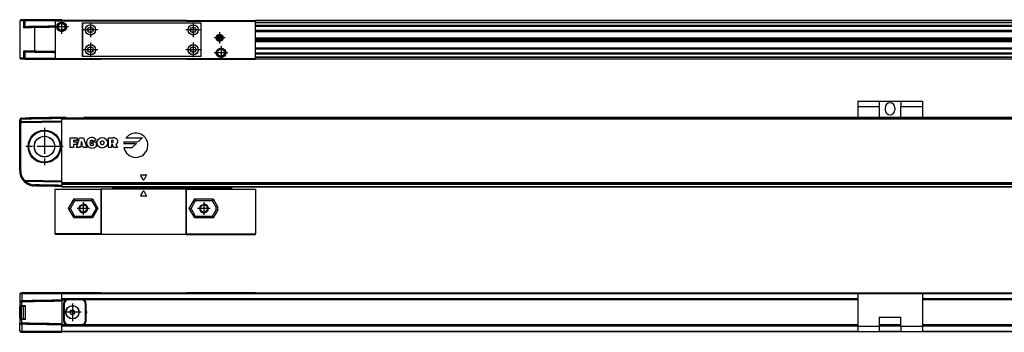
# Model space of a CAD drawing. Header units: millimetres. Extents: x -500 to 1029, y -592 to 328.
# Tile 22 of 24: x 179 to 637, y 72 to 217. Entities that reach past the tile are written whole.
import ezdxf

# ---------------------------------------------------------------- set-up
doc = ezdxf.new("R2010")
doc.units = ezdxf.units.MM
doc.linetypes.add('DOT_CENTER', pattern=[14, 12, -1, 0, -1])
doc.layers.add('1', color=7, linetype='Continuous')

# ---------------------------------------------------------------- blocks, each defined once
blk = doc.blocks.new('SOPORTE_INTERMEDIO_S__9', base_point=(568.5, 216.35))
at = {"color": 7, "linetype": 'Continuous'}
for p, q in [((578.5, 216.35), (568.5, 216.35)), ((598.5, 216.35), (588.5, 216.35))]:
    blk.add_line(p, q, dxfattribs=at)
blk = doc.blocks.new('REGLA_S-670-T__10', base_point=(179.5, 198.35))
at = {"color": 7, "linetype": 'Continuous'}
for p, q in [((180, 216.65), (179.5, 216.15)), ((181.2, 216.15), (179.5, 216.15)), ((179.5, 216.15), (179.5, 198.85)), ((181.58, 216.65), (180, 216.65)), ((181.94, 216.15), (181.2, 216.15)), ((181.95, 216.65), (181.58, 216.65)), ((196, 216.15), (181.94, 216.15)), ((199, 216.65), (181.95, 216.65)), ((199, 216.65), (199, 216.35)), ((204.73, 216.35), (199, 216.35)), ((213.27, 216.35), (204.73, 216.35)), ((217.13, 216.35), (213.27, 216.35)), ((256.87, 216.35), (217.13, 216.35)), ((256.87, 216.35), (260.73, 216.35)), ((260.73, 216.35), (269.27, 216.35)), ((269.27, 216.35), (289, 216.35)), ((568.5, 216.35), (289, 216.35)), ((578.5, 216.35), (568.5, 216.35)), ((588.5, 216.35), (578.5, 216.35)), ((598.5, 216.35), (588.5, 216.35)), ((968, 216.35), (598.5, 216.35)), ((182.26, 213.41), (181.94, 213.19)), ((289, 213.81), (968, 213.81)), ((968, 211.38), (289, 211.38)), ((289, 208.3), (965, 208.3)), ((289, 207.64), (965, 207.64)), ((965, 207.35), (289, 207.35)), ((965, 207.06), (289, 207.06)), ((965, 206.4), (289, 206.4)), ((182.26, 201.59), (181.94, 201.81)), ((289, 203.32), (968, 203.32)), ((180, 198.35), (179.5, 198.85)), ((181.2, 198.85), (179.5, 198.85)), ((181.58, 198.35), (180, 198.35)), ((181.94, 198.85), (181.2, 198.85)), ((181.95, 198.35), (181.58, 198.35)), ((181.94, 198.85), (196, 198.85)), ((181.95, 198.35), (196, 198.35)), ((196, 198.35), (198.95, 198.35)), ((199, 198.35), (204.73, 198.35)), ((204.73, 198.35), (213.27, 198.35)), ((213.27, 198.35), (217.13, 198.35)), ((256.87, 198.35), (217.13, 198.35)), ((256.87, 198.35), (260.73, 198.35)), ((260.73, 198.35), (269.27, 198.35)), ((269.27, 198.35), (289, 198.35)), ((968, 200.89), (289, 200.89)), ((968, 198.35), (289, 198.35))]:
    blk.add_line(p, q, dxfattribs=at)
at = {"color": 3, "linetype": 'Continuous'}
for p, q in [((181.58, 216.65), (181.2, 216.15)), ((181.2, 216.15), (181.2, 212.89)), ((181.95, 216.65), (181.94, 216.15)), ((181.94, 216.15), (181.94, 213.19)), ((256.82, 216.25), (217.18, 216.25)), ((968, 216.25), (289, 216.25)), ((289, 215.53), (968, 215.53)), ((289, 215.35), (968, 215.35)), ((186.38, 212.98), (186.38, 213.48)), ((186.38, 212.98), (186.38, 202.02)), ((289, 214.09), (968, 214.09)), ((289, 213.61), (968, 213.61)), ((968, 211.58), (289, 211.58)), ((289, 211.24), (965, 211.24)), ((965, 211.04), (289, 211.04)), ((181.2, 202.11), (181.2, 198.85)), ((181.94, 201.81), (181.94, 198.85)), ((186.38, 202.02), (186.38, 201.52)), ((289, 203.66), (965, 203.66)), ((965, 203.46), (289, 203.46)), ((289, 203.12), (968, 203.12)), ((968, 201.09), (289, 201.09)), ((181.58, 198.35), (181.2, 198.85)), ((181.95, 198.35), (181.94, 198.85)), ((217.18, 198.45), (256.82, 198.45)), ((968, 200.61), (289, 200.61)), ((968, 199.35), (289, 199.35)), ((968, 199.17), (289, 199.17)), ((289, 198.45), (968, 198.45))]:
    blk.add_line(p, q, dxfattribs=at)
at = {"color": 7, "linetype": 'Continuous'}
for points, knots in [([(181.28, 212.89), (181.26, 212.89), (181.24, 212.89), (181.21, 212.89), (181.2, 212.89)], [0, 0, 0, 0, 0.03784451, 0.07535163, 0.07535163, 0.07535163, 0.07535163]), ([(181.94, 213.19), (181.88, 213.15), (181.75, 213.07), (181.57, 212.98), (181.41, 212.92), (181.31, 212.9), (181.28, 212.89)], [0, 0, 0, 0, 0.2322232, 0.4424336, 0.6194337, 0.7344718, 0.7344718, 0.7344718, 0.7344718]), ([(186.38, 212.98), (185.89, 212.97), (184.95, 212.96), (183.6, 212.93), (182.38, 212.91), (181.63, 212.9), (181.28, 212.89)], [0, 0, 0, 0, 1.45285, 2.839722, 4.057135, 5.101104, 5.101104, 5.101104, 5.101104]), ([(186.38, 213.48), (185.93, 213.47), (185.05, 213.46), (183.91, 213.44), (182.99, 213.42), (182.5, 213.41), (182.26, 213.41)], [0, 0, 0, 0, 1.348748, 2.635871, 3.411692, 4.119118, 4.119118, 4.119118, 4.119118]), ([(196, 213.65), (195.45, 213.64), (194.35, 213.62), (192.19, 213.58), (189.54, 213.53), (187.43, 213.5), (186.38, 213.48)], [0, 0, 0, 0, 1.651431, 3.302863, 6.463121, 9.622621, 9.622621, 9.622621, 9.622621]), ([(196, 213.15), (195.45, 213.14), (194.35, 213.12), (192.19, 213.08), (189.54, 213.03), (187.43, 213), (186.38, 212.98)], [0, 0, 0, 0, 1.651431, 3.302863, 6.463247, 9.623627, 9.623627, 9.623627, 9.623627]), ([(181.29, 202.11), (181.28, 202.11), (181.25, 202.11), (181.22, 202.11), (181.2, 202.11)], [0, 0, 0, 0, 0.04570452, 0.09092027, 0.09092027, 0.09092027, 0.09092027]), ([(186.38, 202.02), (185.89, 202.03), (184.95, 202.04), (183.6, 202.07), (182.39, 202.09), (181.64, 202.1), (181.29, 202.11)], [0, 0, 0, 0, 1.45285, 2.839722, 4.047794, 5.085535, 5.085535, 5.085535, 5.085535]), ([(181.29, 202.11), (181.33, 202.1), (181.42, 202.07), (181.56, 202.02), (181.74, 201.94), (181.87, 201.86), (181.94, 201.81)], [0, 0, 0, 0, 0.1301788, 0.2770345, 0.4475943, 0.7194568, 0.7194568, 0.7194568, 0.7194568]), ([(186.38, 201.52), (185.93, 201.53), (185.05, 201.54), (183.91, 201.56), (182.99, 201.58), (182.5, 201.59), (182.26, 201.59)], [0, 0, 0, 0, 1.348748, 2.635871, 3.411692, 4.119118, 4.119118, 4.119118, 4.119118]), ([(196, 201.85), (195.45, 201.86), (194.35, 201.88), (192.19, 201.92), (189.54, 201.97), (187.43, 202), (186.38, 202.02)], [0, 0, 0, 0, 1.651431, 3.302863, 6.463247, 9.623627, 9.623627, 9.623627, 9.623627]), ([(196, 201.35), (195.45, 201.36), (194.35, 201.38), (192.19, 201.42), (189.54, 201.47), (187.43, 201.5), (186.38, 201.52)], [0, 0, 0, 0, 1.651431, 3.302863, 6.463121, 9.622621, 9.622621, 9.622621, 9.622621])]:
    blk.add_open_spline(points, degree=3, knots=knots, dxfattribs=at)
blk = doc.blocks.new('CABEZA_ROSCADA_REGLA_S__11', base_point=(196, 198.35))
at = {"color": 7, "linetype": 'Continuous'}
for p, q in [((199, 216.35), (196, 216.35)), ((196, 216.35), (196, 216.05)), ((217.3, 216.05), (196, 216.05)), ((196, 216.05), (196, 198.65)), ((204.73, 216.35), (199, 216.35)), ((213.27, 216.35), (204.73, 216.35)), ((208.65, 215.15), (209.55, 215.15)), ((208.65, 199.55), (208.65, 215.15)), ((208.82, 199.7), (208.82, 215)), ((209.55, 215), (208.82, 215)), ((209.55, 215.15), (209.55, 215)), ((209.55, 215.15), (262.8, 215.15)), ((262.8, 215), (209.55, 215)), ((217.13, 216.35), (213.27, 216.35)), ((217.3, 216.05), (217.13, 216.35)), ((256.7, 216.05), (217.3, 216.05)), ((256.87, 216.35), (256.7, 216.05)), ((256.7, 216.05), (289, 216.05)), ((256.87, 216.35), (260.73, 216.35)), ((260.73, 216.35), (269.27, 216.35)), ((262.8, 215.15), (263.7, 215.15)), ((262.8, 215), (262.8, 215.15)), ((263.52, 215), (262.8, 215)), ((263.52, 215), (263.52, 199.7)), ((263.7, 199.55), (263.7, 215.15)), ((269.27, 216.35), (289, 216.35)), ((289, 216.05), (289, 216.35)), ((289, 198.65), (289, 216.05)), ((272.3, 209.12), (271.55, 208.68)), ((271.55, 208.68), (271.55, 207.82)), ((271.55, 207.82), (272.3, 207.38)), ((273.05, 208.68), (272.3, 209.12)), ((272.3, 207.38), (273.05, 207.82)), ((273.05, 207.82), (273.05, 208.68)), ((196, 198.65), (217.3, 198.65)), ((196, 198.65), (196, 198.35)), ((196, 198.35), (198.95, 198.35)), ((198.95, 198.35), (199, 198.35)), ((199, 198.35), (204.73, 198.35)), ((204.73, 198.35), (213.27, 198.35)), ((209.55, 199.55), (208.65, 199.55)), ((208.82, 199.7), (209.55, 199.7)), ((209.55, 199.7), (209.55, 199.55)), ((209.55, 199.7), (262.8, 199.7)), ((262.8, 199.55), (209.55, 199.55)), ((213.27, 198.35), (217.13, 198.35)), ((217.13, 198.35), (217.3, 198.65)), ((217.3, 198.65), (256.7, 198.65)), ((256.7, 198.65), (289, 198.65)), ((256.7, 198.65), (256.87, 198.35)), ((256.87, 198.35), (260.73, 198.35)), ((260.73, 198.35), (269.27, 198.35)), ((262.8, 199.55), (262.8, 199.7)), ((262.8, 199.7), (263.52, 199.7)), ((263.7, 199.55), (262.8, 199.55)), ((269.27, 198.35), (289, 198.35)), ((289, 198.35), (289, 198.65))]:
    blk.add_line(p, q, dxfattribs=at)
for centre, radius in [((198.95, 213.35), 2.24), ((198.95, 213.35), 1.74), ((198.95, 213.35), 1.62), ((212.35, 211.95), 2.4), ((212.35, 211.95), 2.35), ((260, 211.95), 2.4), ((260, 211.95), 2.35), ((272.3, 208.25), 1.6), ((272.3, 208.25), 1.42), ((272.3, 208.25), 1.25), ((212.35, 202.75), 2.4), ((212.35, 202.75), 2.35), ((260, 202.75), 2.4), ((260, 202.75), 2.35), ((272.95, 201.35), 2.2), ((272.95, 201.35), 1.7), ((272.95, 201.35), 1.6)]:
    blk.add_circle(centre, radius, dxfattribs=at)
for centre, start, end in [((209.85, 212.98), 316.4323, 358.5677), ((209.85, 210.92), 1.4323, 43.5677), ((211.32, 214.45), 271.4323, 313.5677), ((211.32, 209.45), 46.4323, 88.5677), ((213.38, 214.45), 226.4323, 268.5677), ((213.38, 209.45), 91.4323, 133.5677), ((214.85, 212.98), 181.4323, 223.5677), ((214.85, 210.92), 136.4323, 178.5677), ((257.5, 212.98), 316.4323, 358.5677), ((257.5, 210.92), 1.4323, 43.5677), ((258.97, 214.45), 271.4323, 313.5677), ((258.97, 209.45), 46.4323, 88.5677), ((261.03, 214.45), 226.4323, 268.5677), ((261.03, 209.45), 91.4323, 133.5677), ((262.5, 212.98), 181.4323, 223.5677), ((262.5, 210.92), 136.4323, 178.5677), ((209.85, 203.78), 316.4323, 358.5677), ((209.85, 201.72), 1.4323, 43.5677), ((211.32, 205.25), 271.4323, 313.5677), ((211.32, 200.25), 46.4323, 88.5677), ((213.38, 205.25), 226.4323, 268.5677), ((213.38, 200.25), 91.4323, 133.5677), ((214.85, 203.78), 181.4323, 223.5677), ((214.85, 201.72), 136.4323, 178.5677), ((257.5, 203.78), 316.4323, 358.5677), ((257.5, 201.72), 1.4323, 43.5677), ((258.97, 205.25), 271.4323, 313.5677), ((258.97, 200.25), 46.4323, 88.5677), ((261.03, 205.25), 226.4323, 268.5677), ((261.03, 200.25), 91.4323, 133.5677), ((262.5, 203.78), 181.4323, 223.5677), ((262.5, 201.72), 136.4323, 178.5677)]:
    blk.add_arc(centre, 1.5, start, end, dxfattribs=at)
at = {"layer": '1', "color": 2, "linetype": 'DOT_CENTER'}
for p, q in [((198.95, 216.59), (198.95, 210.11)), ((212.35, 215.35), (212.35, 208.55)), ((260, 215.35), (260, 208.55)), ((202.19, 213.35), (195.7, 213.35)), ((215.75, 211.95), (208.95, 211.95)), ((263.4, 211.95), (256.6, 211.95)), ((272.3, 210.85), (272.3, 205.65)), ((212.35, 206.15), (212.35, 199.35)), ((260, 206.15), (260, 199.35)), ((274.9, 208.25), (269.7, 208.25)), ((215.75, 202.75), (208.95, 202.75)), ((263.4, 202.75), (256.6, 202.75)), ((276.15, 201.35), (269.75, 201.35)), ((272.95, 204.55), (272.95, 198.15))]:
    blk.add_line(p, q, dxfattribs=at)
blk = doc.blocks.new('REGLA_S2-670-T__12', base_point=(179.5, 198.35))
for name, p in [('REGLA_S-670-T__10', (179.5, 198.35)), ('CABEZA_ROSCADA_REGLA_S__11', (196, 198.35)), ('SOPORTE_INTERMEDIO_S__9', (568.5, 216.35))]:
    blk.add_blockref(name, p)
blk = doc.blocks.new('Bottom4', base_point=(283.5, 207.5))
blk.add_blockref('REGLA_S2-670-T__12', (179.5, 198.35))
blk = doc.blocks.new('SOPORTE_INTERMEDIO_S__20', base_point=(568.5, 170.86))
at = {"color": 7, "linetype": 'Continuous'}
for p, q in [((568.5, 178.85), (568.5, 176.35)), ((568.5, 178.85), (578.5, 178.85)), ((578.5, 178.85), (578.5, 176.35)), ((578.5, 178.85), (588.5, 178.85)), ((588.5, 178.85), (588.5, 176.35)), ((588.5, 178.85), (598.5, 178.85)), ((598.5, 178.85), (598.5, 176.35)), ((568.5, 176.35), (568.5, 171.35)), ((578.5, 176.35), (578.5, 171.35)), ((581.25, 175.85), (581.25, 174.85)), ((585.75, 175.85), (585.75, 174.85)), ((588.5, 171.35), (588.5, 176.35)), ((598.5, 176.35), (598.5, 171.35)), ((578.5, 171.35), (568.5, 171.35)), ((568.5, 171.35), (568.5, 170.86)), ((588.5, 171.35), (578.5, 171.35)), ((578.5, 170.86), (578.5, 171.35)), ((598.5, 171.35), (588.5, 171.35)), ((588.5, 170.86), (588.5, 171.35)), ((598.5, 171.35), (598.5, 170.86))]:
    blk.add_line(p, q, dxfattribs=at)
at = {"color": 3, "linetype": 'Continuous'}
for p, q in [((568.5, 176.35), (578.5, 176.35)), ((588.5, 176.35), (598.5, 176.35))]:
    blk.add_line(p, q, dxfattribs=at)
at = {"color": 7, "linetype": 'Continuous'}
for centre, start, end in [((583.5, 175.85), 0, 180), ((583.5, 174.85), 180, 0)]:
    blk.add_arc(centre, 2.25, start, end, dxfattribs=at)
blk = doc.blocks.new('CABEZA_ROSCADA_REGLA_S__21', base_point=(196, 117.05))
at = {"color": 7, "linetype": 'Continuous'}
for p, q in [((196, 117.35), (196, 138.15)), ((196, 138.15), (217.13, 138.15)), ((217.13, 138.15), (217.13, 117.35)), ((217.3, 138.15), (217.13, 138.15)), ((217.3, 138.15), (217.3, 117.05)), ((222.37, 138.15), (217.3, 138.15)), ((222.3, 139.15), (222.79, 138.66)), ((222.78, 138.15), (222.37, 138.15)), ((229.4, 138.15), (222.78, 138.15)), ((229.4, 138.74), (228.99, 139.15)), ((256.7, 138.15), (229.4, 138.15)), ((256.7, 117.05), (256.7, 138.15)), ((256.87, 138.15), (256.7, 138.15)), ((256.87, 117.35), (256.87, 138.15)), ((256.87, 138.15), (271.19, 138.15)), ((271.6, 139.15), (271.19, 138.74)), ((271.19, 138.15), (277.79, 138.15)), ((277.78, 138.66), (278.27, 139.15)), ((277.79, 138.15), (278.21, 138.15)), ((278.21, 138.15), (289, 138.15)), ((289, 138.15), (289, 117.35)), ((203.05, 129.15), (205.16, 132.8)), ((204.73, 133.55), (205.16, 132.8)), ((205.16, 132.8), (212.84, 132.8)), ((213.27, 133.55), (212.84, 132.8)), ((212.84, 132.8), (214.95, 129.15)), ((235.72, 135.18), (236.78, 137.03)), ((238.07, 134.8), (235.93, 134.8)), ((237.22, 137.03), (238.28, 135.18)), ((259.05, 129.15), (261.16, 132.8)), ((260.73, 133.55), (261.16, 132.8)), ((261.16, 132.8), (268.84, 132.8)), ((269.27, 133.55), (268.84, 132.8)), ((268.84, 132.8), (270.7, 129.58)), ((202.19, 129.15), (203.05, 129.15)), ((205.16, 125.5), (203.05, 129.15)), ((214.95, 129.15), (212.84, 125.5)), ((215.81, 129.15), (214.95, 129.15)), ((258.19, 129.15), (259.05, 129.15)), ((261.16, 125.5), (259.05, 129.15)), ((270.7, 128.72), (268.84, 125.5)), ((271.45, 129.78), (270.7, 129.58)), ((270.7, 128.72), (270.7, 129.58)), ((271.45, 128.52), (270.7, 128.72)), ((204.73, 124.75), (205.16, 125.5)), ((212.84, 125.5), (205.16, 125.5)), ((213.27, 124.75), (212.84, 125.5)), ((260.73, 124.75), (261.16, 125.5)), ((268.84, 125.5), (261.16, 125.5)), ((269.27, 124.75), (268.84, 125.5)), ((217.13, 117.35), (196, 117.35)), ((196, 117.35), (196, 117.05)), ((217.3, 117.05), (196, 117.05)), ((217.3, 117.05), (217.13, 117.35)), ((256.7, 117.05), (217.3, 117.05)), ((256.87, 117.35), (256.7, 117.05)), ((256.7, 117.05), (289, 117.05)), ((256.87, 117.35), (289, 117.35)), ((289, 117.05), (289, 117.35))]:
    blk.add_line(p, q, dxfattribs=at)
at = {"color": 3, "linetype": 'Continuous'}
for p, q in [((222.46, 139.15), (222.87, 138.74)), ((229.4, 138.74), (222.87, 138.74)), ((229.45, 138.65), (271.14, 138.65)), ((271.19, 138.74), (277.7, 138.74)), ((277.7, 138.74), (278.11, 139.15)), ((202.19, 129.15), (204.73, 133.55)), ((204.73, 133.55), (213.27, 133.55)), ((213.27, 133.55), (215.81, 129.15)), ((258.19, 129.15), (260.73, 133.55)), ((260.73, 133.55), (269.27, 133.55)), ((269.27, 133.55), (271.45, 129.78)), ((204.73, 124.75), (202.19, 129.15)), ((215.81, 129.15), (213.27, 124.75)), ((260.73, 124.75), (258.19, 129.15)), ((271.45, 128.52), (269.27, 124.75)), ((271.45, 128.52), (271.45, 129.78)), ((213.27, 124.75), (204.73, 124.75)), ((269.27, 124.75), (260.73, 124.75))]:
    blk.add_line(p, q, dxfattribs=at)
at = {"color": 7, "linetype": 'Continuous'}
for centre, radius in [((209, 129.15), 1.9), ((209, 129.15), 1.65), ((265, 129.15), 1.9), ((265, 129.15), 1.65)]:
    blk.add_circle(centre, radius, dxfattribs=at)
for centre, radius, start, end in [((229.32, 138.64), 0.131, 3.7675, 48.9854), ((237, 136.9), 0.25, 30, 150), ((271.27, 138.64), 0.13, 131.0124, 176.2306), ((235.93, 135.05), 0.25, 150, 270), ((238.07, 135.05), 0.25, 270, 30)]:
    blk.add_arc(centre, radius, start, end, dxfattribs=at)
for points, knots in [([(222.37, 138.15), (222.39, 138.15), (222.46, 138.16), (222.57, 138.22), (222.69, 138.31), (222.77, 138.44), (222.81, 138.55), (222.81, 138.62), (222.8, 138.65), (222.79, 138.66)], [0, 0, 0, 0, 0.0741131, 0.2021641, 0.3703055, 0.5215737, 0.6576733, 0.7087042, 0.7462658, 0.7462658, 0.7462658, 0.7462658]), ([(229.45, 138.65), (229.45, 138.58), (229.45, 138.47), (229.43, 138.31), (229.43, 138.21), (229.41, 138.16), (229.4, 138.15)], [0, 0, 0, 0, 0.1945783, 0.3538246, 0.4620183, 0.5052321, 0.5052321, 0.5052321, 0.5052321]), ([(271.19, 138.15), (271.18, 138.16), (271.16, 138.21), (271.16, 138.31), (271.14, 138.47), (271.14, 138.58), (271.14, 138.65)], [0, 0, 0, 0, 0.0431727, 0.1513554, 0.3105983, 0.5051762, 0.5051762, 0.5051762, 0.5051762]), ([(277.78, 138.66), (277.77, 138.64), (277.75, 138.59), (277.78, 138.49), (277.83, 138.4), (277.9, 138.3), (278.01, 138.21), (278.12, 138.16), (278.19, 138.15), (278.21, 138.15)], [0, 0, 0, 0, 0.0620833, 0.1761379, 0.2724647, 0.3813167, 0.5449043, 0.6708685, 0.7457629, 0.7457629, 0.7457629, 0.7457629])]:
    blk.add_open_spline(points, degree=3, knots=knots, dxfattribs=at)
at = {"color": 3, "linetype": 'Continuous'}
for points, knots in [([(222.78, 138.15), (222.8, 138.17), (222.84, 138.21), (222.85, 138.35), (222.87, 138.53), (222.87, 138.67), (222.87, 138.74)], [0, 0, 0, 0, 0.0612673, 0.1973464, 0.391351, 0.6083017, 0.6083017, 0.6083017, 0.6083017]), ([(222.87, 138.74), (222.86, 138.73), (222.84, 138.71), (222.82, 138.68), (222.8, 138.67), (222.79, 138.66), (222.79, 138.66)], [0, 0, 0, 0, 0.0443949, 0.0806482, 0.1079614, 0.1118633, 0.1118633, 0.1118633, 0.1118633]), ([(277.7, 138.74), (277.7, 138.67), (277.7, 138.53), (277.72, 138.35), (277.73, 138.21), (277.78, 138.17), (277.79, 138.15)], [0, 0, 0, 0, 0.2168263, 0.4106589, 0.5465665, 0.6076479, 0.6076479, 0.6076479, 0.6076479]), ([(277.78, 138.66), (277.78, 138.66), (277.78, 138.67), (277.76, 138.68), (277.74, 138.71), (277.72, 138.73), (277.7, 138.74)], [0, 0, 0, 0, 0.0104252, 0.0208504, 0.0659319, 0.1120602, 0.1120602, 0.1120602, 0.1120602])]:
    blk.add_open_spline(points, degree=3, knots=knots, dxfattribs=at)
at = {"layer": '1', "color": 2, "linetype": 'DOT_CENTER'}
for p, q in [((211.9, 129.15), (206.1, 129.15)), ((209, 132.05), (209, 126.25)), ((267.9, 129.15), (262.1, 129.15)), ((265, 132.05), (265, 126.25))]:
    blk.add_line(p, q, dxfattribs=at)
at = {"layer": '1', "color": 30, "linetype": 'Continuous'}
for centre in [(209, 129.15), (265, 129.15)]:
    blk.add_arc(centre, 2, 175, 95, dxfattribs=at)
blk = doc.blocks.new('REGLA_S-670-T__22', base_point=(179.5, 139.15))
at = {"color": 3, "linetype": 'Continuous'}
for p, q in [((179.5, 170.03), (180, 170.03)), ((180.49, 170.83), (180.48, 171.03)), ((180.48, 169.53), (180.49, 169.03)), ((180.49, 170.83), (180.49, 170.53)), ((201.03, 171.15), (199, 171.15)), ((199, 170.66), (968, 170.66)), ((202.1, 170.86), (202.1, 171.15)), ((208.1, 170.86), (208.1, 171.15)), ((568.5, 171.15), (209.17, 171.15)), ((588.5, 171.15), (578.5, 171.15)), ((957.83, 171.15), (598.5, 171.15)), ((179.5, 168.53), (180, 168.53)), ((203, 157.35), (203, 161.85)), ((203, 161.85), (206.19, 161.85)), ((206.19, 160.72), (204.5, 160.72)), ((204.5, 160.72), (204.5, 159.97)), ((204.5, 159.97), (206, 159.97)), ((205.81, 157.35), (207.31, 161.85)), ((206, 159.97), (206, 158.85)), ((206.19, 161.85), (206.19, 160.72)), ((207.31, 161.85), (209.19, 161.85)), ((208.25, 160.16), (207.81, 158.85)), ((208.69, 158.85), (208.25, 160.16)), ((209.19, 161.85), (210.69, 157.35)), ((212.95, 159.97), (215.01, 159.97)), ((212.95, 159.04), (212.95, 159.97)), ((215, 160.91), (213.6, 160.35)), ((215.01, 159.97), (215.01, 157.91)), ((220.65, 157.35), (220.65, 161.85)), ((220.65, 161.85), (223.09, 161.85)), ((222.15, 160.72), (222.15, 159.79)), ((222.62, 160.72), (222.15, 160.72)), ((228, 160.08), (233.73, 160.08)), ((235.69, 161.77), (228.83, 161.77)), ((234.93, 160.57), (236.43, 162.07)), ((204.5, 157.35), (203, 157.35)), ((206, 158.85), (204.5, 158.85)), ((204.5, 158.85), (204.5, 157.35)), ((207.31, 157.35), (205.81, 157.35)), ((207.5, 157.91), (207.31, 157.35)), ((209, 157.91), (207.5, 157.91)), ((207.81, 158.85), (208.69, 158.85)), ((209.19, 157.35), (209, 157.91)), ((210.69, 157.35), (209.19, 157.35)), ((213.7, 159.04), (212.95, 159.04)), ((213.7, 158.47), (213.7, 159.04)), ((222.15, 157.35), (220.65, 157.35)), ((222.15, 159.79), (222.62, 159.79)), ((222.15, 158.85), (222.15, 157.35)), ((222.53, 158.85), (222.15, 158.85)), ((223.09, 157.35), (222.53, 158.85)), ((224.96, 157.35), (223.09, 157.35)), ((224.13, 158.85), (224.96, 157.35)), ((232.96, 159.04), (227.79, 159.04)), ((227.88, 157.35), (231, 157.35)), ((232.2, 157.84), (233.7, 159.34)), ((180, 146.57), (179.5, 146.57)), ((181.58, 142.32), (181.2, 141.99)), ((181.95, 142.15), (181.94, 141.65)), ((236.78, 142.53), (235.72, 144.37)), ((235.93, 144.75), (238.07, 144.75)), ((238.28, 144.37), (237.22, 142.53)), ((186.38, 139.57), (186.38, 140.07)), ((968, 141.05), (199, 141.05)), ((968, 140.88), (199, 140.88)), ((199, 140.46), (968, 140.46)), ((199, 139.35), (968, 139.35))]:
    blk.add_line(p, q, dxfattribs=at)
at = {"color": 7, "linetype": 'Continuous'}
for p, q in [((179.5, 168.53), (179.5, 170.03)), ((180.48, 171.03), (182.08, 171.05)), ((180.48, 169.53), (199, 169.85)), ((180.49, 169.03), (199, 169.35)), ((200.74, 171.35), (199, 171.35)), ((199, 171.15), (199, 171.35)), ((199, 170.85), (199, 171.15)), ((199, 170.85), (968, 170.85)), ((199, 170.66), (199, 170.85)), ((199, 169.85), (199, 170.66)), ((199, 169.35), (199, 169.85)), ((199, 141.85), (199, 169.35)), ((201.03, 171.15), (202.1, 171.15)), ((202.1, 171.15), (208.1, 171.15)), ((208.1, 171.15), (209.17, 171.15)), ((568.5, 171.35), (209.46, 171.35)), ((578.5, 171.35), (568.5, 171.35)), ((588.5, 171.35), (578.5, 171.35)), ((598.5, 171.35), (588.5, 171.35)), ((957.54, 171.35), (598.5, 171.35)), ((179.5, 146.57), (179.5, 168.53)), ((180, 146.57), (180, 168.53)), ((199, 141.85), (181.95, 142.15)), ((199, 141.35), (199, 141.85)), ((182.26, 141.64), (181.94, 141.65)), ((199, 141.35), (182.26, 141.64)), ((199, 141.05), (199, 141.35)), ((199, 140.88), (199, 141.05)), ((199, 140.88), (199, 140.46)), ((199, 140.46), (199, 140.43)), ((199, 140.43), (968, 140.43)), ((199, 140.43), (199, 139.85)), ((199, 139.85), (199, 139.35)), ((199, 139.35), (199, 139.15)), ((199, 139.15), (968, 139.15))]:
    blk.add_line(p, q, dxfattribs=at)
for radius in [7.61, 7.35, 7.25, 4.8, 4.75]:
    blk.add_circle((191, 157.85), radius, dxfattribs=at)
at = {"color": 3, "linetype": 'Continuous'}
blk.add_circle((217.82, 159.6), 2.44, dxfattribs=at)
at = {"color": 7, "linetype": 'Continuous'}
for centre, radius, start, end in [((180.5, 170.03), 1, 90.9948, 180.0052), ((180.5, 168.53), 1, 120.005, 180), ((180.5, 170.03), 0.5, 91.4974, 180.0056), ((180.5, 168.53), 1, 91, 120.005), ((180.5, 168.53), 0.5, 91, 180), ((186.5, 146.57), 7, 180, 220.8142), ((186.5, 146.57), 6.5, 180, 220.8142), ((181.96, 142.65), 1, 220.8142, 269), ((186.5, 146.57), 7, 220.8142, 269), ((181.96, 142.65), 0.5, 220.8142, 269), ((186.5, 146.57), 6.5, 229.2891, 268.9325)]:
    blk.add_arc(centre, radius, start, end, dxfattribs=at)
at = {"color": 3, "linetype": 'Continuous'}
for centre, radius, start, end in [((212.94, 159.6), 2.44, 32.579, 219.5977), ((214.07, 159.5), 1.97, 154.6231, 202.6199), ((212.94, 159.97), 0.752, 29.9189, 150.0811), ((222.62, 160.26), 0.469, 270, 90), ((223.09, 159.65), 2.2, 50.7613, 90), ((223.54, 160.21), 1.48, 293.2767, 50.7613), ((233.39, 158.47), 5.63, 163.4412, 174.2608), ((233.39, 158.47), 5.63, 191.537, 144.197), ((233.73, 161.77), 1.69, 270, 315), ((235.69, 162.81), 1.04, 270, 315), ((213.1, 159.96), 2.8, 223.129, 312.9833), ((212.95, 159.04), 0.75, 202.6199, 270), ((212.95, 159.88), 1.59, 270, 298.0725), ((231, 159.04), 1.69, 270, 315), ((232.96, 160.08), 1.04, 270, 315), ((235.93, 144.5), 0.25, 90, 210), ((237, 142.65), 0.25, 210, 330), ((238.07, 144.5), 0.25, 330, 90)]:
    blk.add_arc(centre, radius, start, end, dxfattribs=at)
at = {"color": 7, "linetype": 'Continuous'}
for points, knots in [([(180, 169.39), (180, 169.5), (180, 169.71), (180, 169.92), (180, 170.03)], [0, 0, 0, 0, 0.3170095, 0.6340198, 0.6340198, 0.6340198, 0.6340198]), ([(199, 170.85), (197.46, 170.82), (194.37, 170.77), (189.75, 170.69), (185.12, 170.61), (182.03, 170.55), (180.49, 170.53)], [0, 0, 0, 0, 4.625706, 9.251412, 13.88531, 18.516016, 18.516016, 18.516016, 18.516016]), ([(199, 171.35), (197.46, 171.32), (194.37, 171.27), (190.01, 171.19), (185.92, 171.12), (183.36, 171.08), (182.08, 171.05)], [0, 0, 0, 0, 4.625706, 9.251412, 13.085721, 16.920029, 16.920029, 16.920029, 16.920029]), ([(201.03, 171.15), (201.02, 171.18), (201, 171.25), (200.92, 171.3), (200.83, 171.34), (200.77, 171.35), (200.74, 171.35)], [0, 0, 0, 0, 0.0950945, 0.2040772, 0.2937684, 0.3846964, 0.3846964, 0.3846964, 0.3846964]), ([(209.46, 171.35), (209.43, 171.35), (209.37, 171.34), (209.28, 171.3), (209.2, 171.25), (209.18, 171.18), (209.17, 171.15)], [0, 0, 0, 0, 0.090928, 0.1806192, 0.2896018, 0.3846964, 0.3846964, 0.3846964, 0.3846964]), ([(199, 139.85), (197.95, 139.87), (195.85, 139.91), (192.69, 139.96), (189.54, 140.02), (187.43, 140.05), (186.38, 140.07)], [0, 0, 0, 0, 3.154276, 6.303318, 9.463576, 12.623075, 12.623075, 12.623075, 12.623075]), ([(199, 139.35), (197.95, 139.37), (195.85, 139.41), (192.69, 139.46), (189.54, 139.52), (187.43, 139.55), (186.38, 139.57)], [0, 0, 0, 0, 3.15166, 6.30332, 9.463705, 12.62409, 12.62409, 12.62409, 12.62409])]:
    blk.add_open_spline(points, degree=3, knots=knots, dxfattribs=at)
for points in [[(201.03, 170.86), (201.03, 170.91), (201.03, 171), (201.03, 171.1), (201.03, 171.15)], [(209.17, 171.15), (209.17, 171.1), (209.17, 171), (209.17, 170.91), (209.17, 170.86)]]:
    blk.add_open_spline(points, degree=3, dxfattribs=at)
at = {"color": 3, "linetype": 'Continuous'}
blk.add_open_spline([(217.82, 160.54), (217.81, 160.54), (217.78, 160.54), (217.72, 160.53), (217.63, 160.51), (217.54, 160.47), (217.44, 160.41), (217.34, 160.33), (217.26, 160.22), (217.2, 160.12), (217.15, 160.03), (217.11, 159.91), (217.08, 159.8), (217.07, 159.69), (217.07, 159.6), (217.07, 159.48), (217.09, 159.34), (217.14, 159.2), (217.2, 159.07), (217.25, 158.98), (217.31, 158.91), (217.37, 158.84), (217.47, 158.76), (217.58, 158.71), (217.7, 158.67), (217.81, 158.66), (217.93, 158.67), (218.02, 158.69), (218.11, 158.73), (218.18, 158.77), (218.26, 158.83), (218.33, 158.9), (218.39, 158.98), (218.44, 159.07), (218.5, 159.2), (218.55, 159.36), (218.57, 159.53), (218.57, 159.71), (218.54, 159.87), (218.5, 160), (218.46, 160.1), (218.41, 160.17), (218.37, 160.23), (218.32, 160.3), (218.24, 160.38), (218.16, 160.44), (218.06, 160.49), (217.97, 160.52), (217.89, 160.53), (217.84, 160.54), (217.83, 160.54), (217.82, 160.54)], degree=3, knots=[0, 0, 0, 0, 0.034231, 0.07521, 0.197599, 0.299731, 0.376674, 0.533215, 0.703837, 0.771814, 0.873487, 1.004329, 1.161722, 1.228284, 1.321711, 1.437519, 1.572287, 1.743813, 1.885155, 1.994213, 2.066212, 2.157344, 2.281032, 2.428793, 2.5263, 2.657824, 2.758894, 2.886962, 2.94771, 3.029527, 3.130784, 3.251427, 3.321008, 3.428874, 3.569936, 3.741826, 3.921799, 4.100676, 4.277662, 4.406914, 4.514261, 4.597512, 4.653336, 4.737848, 4.849137, 4.98048, 5.061468, 5.162609, 5.280909, 5.298536, 5.316127, 5.316127, 5.316127, 5.316127], dxfattribs=at)
at = {"layer": '1', "color": 2, "linetype": 'DOT_CENTER'}
for p, q in [((191, 166.46), (191, 149.24)), ((199.61, 157.85), (182.39, 157.85))]:
    blk.add_line(p, q, dxfattribs=at)
blk = doc.blocks.new('REGLA_S2-670-T__23', base_point=(179.5, 117.05))
for name, p in [('SOPORTE_INTERMEDIO_S__20', (568.5, 170.86)), ('REGLA_S-670-T__22', (179.5, 139.15)), ('CABEZA_ROSCADA_REGLA_S__21', (196, 117.05))]:
    blk.add_blockref(name, p)
blk = doc.blocks.new('Front4', base_point=(283.5, 144.2))
blk.add_blockref('REGLA_S2-670-T__23', (179.5, 117.05))
blk = doc.blocks.new('CABEZA_ROSCADA_REGLA_S__44', base_point=(196, 72.05))
at = {"color": 7, "linetype": 'Continuous'}
for p, q in [((198.95, 90.05), (196, 90.05)), ((199, 90.05), (198.95, 90.05)), ((204.73, 90.05), (199, 90.05)), ((213.27, 90.05), (204.73, 90.05)), ((217.13, 90.05), (213.27, 90.05)), ((260.73, 90.05), (256.87, 90.05)), ((269.27, 90.05), (260.73, 90.05)), ((289, 90.05), (269.27, 90.05)), ((199, 72.05), (204.73, 72.05)), ((204.73, 72.05), (213.27, 72.05)), ((213.27, 72.05), (217.13, 72.05)), ((256.87, 72.05), (260.73, 72.05)), ((260.73, 72.05), (269.27, 72.05)), ((269.27, 72.05), (289, 72.05))]:
    blk.add_line(p, q, dxfattribs=at)
blk = doc.blocks.new('SOPORTE_INTERMEDIO_S__45', base_point=(568.5, 72.05))
at = {"color": 7, "linetype": 'Continuous'}
for p, q in [((598.5, 89.75), (568.5, 89.75)), ((568.5, 89.75), (568.5, 75.05)), ((598.5, 89.75), (598.5, 75.05)), ((578.5, 78.75), (588.5, 78.75)), ((578.5, 78.75), (578.5, 75.05)), ((588.5, 75.05), (588.5, 78.75)), ((568.5, 75.05), (568.5, 74.55)), ((568.5, 74.55), (568.5, 72.05)), ((578.5, 75.05), (578.5, 74.55)), ((578.5, 74.55), (578.5, 72.05)), ((588.5, 74.55), (588.5, 75.05)), ((588.5, 74.55), (588.5, 72.05)), ((598.5, 74.55), (598.5, 75.05)), ((598.5, 74.55), (598.5, 72.05)), ((568.5, 72.05), (578.5, 72.05)), ((588.5, 72.05), (598.5, 72.05))]:
    blk.add_line(p, q, dxfattribs=at)
at = {"color": 3, "linetype": 'Continuous'}
for p, q in [((568.5, 74.55), (578.5, 74.55)), ((588.5, 74.55), (598.5, 74.55))]:
    blk.add_line(p, q, dxfattribs=at)
blk = doc.blocks.new('REGLA_S-670-T__46', base_point=(179.5, 71.75))
at = {"color": 7, "linetype": 'Continuous'}
for p, q in [((180, 90.05), (179.5, 89.55)), ((180.48, 89.55), (179.5, 89.55)), ((179.5, 89.55), (179.5, 85.81)), ((180, 90.05), (180.49, 90.05)), ((199, 89.55), (180.48, 89.55)), ((196, 90.05), (180.49, 90.05)), ((198.95, 90.05), (196, 90.05)), ((198.95, 90), (198.95, 90.05)), ((199, 90), (198.95, 90)), ((204.73, 90.05), (199, 90.05)), ((199, 90.05), (199, 90)), ((199, 90), (199, 89.78)), ((199, 89.55), (199, 89.78)), ((199, 87.32), (199, 89.55)), ((199, 87.32), (199, 87.05)), ((199, 87.05), (201.03, 87.05)), ((199, 87.05), (199, 86.85)), ((199, 86.65), (199, 86.85)), ((200.74, 86.85), (201.03, 87.05)), ((209.17, 87.05), (201.03, 87.05)), ((213.27, 90.05), (204.73, 90.05)), ((209.17, 87.05), (209.46, 86.85)), ((568.5, 87.05), (209.17, 87.05)), ((217.13, 90.05), (213.27, 90.05)), ((217.13, 90.05), (256.87, 90.05)), ((260.73, 90.05), (256.87, 90.05)), ((269.27, 90.05), (260.73, 90.05)), ((289, 90.05), (269.27, 90.05)), ((289, 90.05), (968, 90.05)), ((957.83, 87.05), (598.5, 87.05)), ((179.5, 85.81), (180, 86.32)), ((179.5, 85.81), (179.5, 84.1)), ((179.5, 84.1), (179.5, 77.7)), ((179.55, 83.45), (179.7, 83.9)), ((179.55, 78.35), (179.55, 83.45)), ((180.49, 83.9), (179.7, 83.9)), ((179.95, 77.9), (179.95, 83.9)), ((180.3, 80.9), (180.3, 83.9)), ((180.49, 83.9), (181.1, 83.9)), ((181.1, 83.9), (181.1, 77.9)), ((181.1, 83.9), (181.49, 83.9)), ((199, 86.15), (199, 86.65)), ((200, 76.8), (200, 85.3)), ((200.1, 84.8), (200.1, 77.3)), ((208.1, 86.8), (202.1, 86.8)), ((210.1, 77.3), (210.1, 84.8)), ((210.2, 85.3), (210.2, 82.37)), ((179.5, 77.7), (179.5, 75.99)), ((179.55, 78.35), (179.7, 77.9)), ((180.49, 77.9), (179.7, 77.9)), ((180.3, 77.9), (180.3, 80.9)), ((181.1, 77.9), (180.49, 77.9)), ((181.49, 77.9), (181.1, 77.9)), ((202.85, 81.05), (203.42, 82.05)), ((203.42, 80.05), (202.85, 81.05)), ((203.42, 82.05), (204.58, 82.05)), ((204.58, 80.05), (203.42, 80.05)), ((204.58, 82.05), (205.15, 81.05)), ((205.15, 81.05), (204.58, 80.05)), ((210.2, 79.73), (210.2, 76.8)), ((179.5, 75.99), (180, 75.48)), ((179.5, 72.25), (179.5, 75.99)), ((199, 75.25), (199, 75.65)), ((199, 75.15), (199, 75.25)), ((199, 75.05), (199, 75.15)), ((199, 74.78), (199, 75.05)), ((201.03, 75.05), (199, 75.05)), ((199, 72.32), (199, 74.78)), ((201.03, 75.05), (200.74, 75.25)), ((201.03, 75.05), (209.17, 75.05)), ((202.1, 75.3), (208.1, 75.3)), ((209.46, 75.25), (209.17, 75.05)), ((568.5, 75.05), (209.17, 75.05)), ((588.5, 75.05), (578.5, 75.05)), ((957.83, 75.05), (598.5, 75.05)), ((179.5, 72.25), (180.48, 72.25)), ((180, 71.75), (179.5, 72.25)), ((180, 71.75), (180.49, 71.75)), ((180.48, 72.25), (199, 72.25)), ((180.49, 71.75), (199, 71.75)), ((199, 72.32), (199, 72.25)), ((199, 72.25), (199, 72.05)), ((199, 71.75), (199, 72.05)), ((199, 72.05), (204.73, 72.05)), ((204.73, 72.05), (213.27, 72.05)), ((213.27, 72.05), (217.13, 72.05)), ((217.13, 72.05), (256.87, 72.05)), ((256.87, 72.05), (260.73, 72.05)), ((260.73, 72.05), (269.27, 72.05)), ((269.27, 72.05), (289, 72.05)), ((289, 72.05), (568.5, 72.05)), ((568.5, 72.05), (578.5, 72.05)), ((578.5, 72.05), (588.5, 72.05)), ((588.5, 72.05), (598.5, 72.05)), ((598.5, 72.05), (968, 72.05))]:
    blk.add_line(p, q, dxfattribs=at)
at = {"color": 3, "linetype": 'Continuous'}
for p, q in [((180.49, 90.05), (180.48, 89.55)), ((180.48, 89.55), (180.48, 86.33)), ((199, 89.78), (968, 89.78)), ((568.5, 87.32), (199, 87.32)), ((199, 86.85), (200.74, 86.85)), ((568.5, 86.85), (209.46, 86.85)), ((968, 87.32), (598.5, 87.32)), ((957.54, 86.85), (598.5, 86.85)), ((180.48, 84.1), (179.5, 84.1)), ((180.48, 85.83), (180.48, 86.33)), ((180.48, 84.1), (180.48, 85.83)), ((180.48, 84.1), (182.08, 84.1)), ((182.08, 84.1), (182.08, 77.7)), ((199, 86.15), (199, 75.65)), ((180.48, 77.7), (179.5, 77.7)), ((182.08, 77.7), (180.48, 77.7)), ((180.48, 75.97), (180.48, 77.7)), ((180.48, 75.97), (180.49, 75.47)), ((180.49, 75.47), (180.48, 72.25)), ((200.74, 75.25), (199, 75.25)), ((199, 74.78), (568.5, 74.78)), ((568.5, 75.25), (209.46, 75.25)), ((588.5, 75.25), (578.5, 75.25)), ((578.5, 74.78), (588.5, 74.78)), ((957.54, 75.25), (598.5, 75.25)), ((598.5, 74.78), (968, 74.78)), ((180.48, 72.25), (180.49, 71.75)), ((199, 72.32), (568.5, 72.32)), ((578.5, 72.32), (588.5, 72.32)), ((598.5, 72.32), (968, 72.32))]:
    blk.add_line(p, q, dxfattribs=at)
at = {"color": 7, "linetype": 'Continuous'}
for radius in [3.1, 3]:
    blk.add_circle((204, 81.05), radius, dxfattribs=at)
for centre, radius, start, end in [((202, 85.3), 2, 129.195, 180), ((208.2, 85.3), 2, 0, 50.805), ((179.7, 84.1), 0.2, 180, 270), ((202.1, 84.8), 2, 90, 180), ((208.1, 84.8), 2, 0, 90), ((208.7, 81.05), 2, 318.5904, 41.4096), ((179.7, 77.7), 0.2, 90, 180), ((202, 76.8), 2, 180, 230.805), ((202.1, 77.3), 2, 180, 270), ((208.1, 77.3), 2, 270, 0), ((208.2, 76.8), 2, 309.195, 0)]:
    blk.add_arc(centre, radius, start, end, dxfattribs=at)
for points, knots in [([(179.5, 85.81), (179.5, 85.81), (179.52, 85.81), (179.55, 85.81), (179.61, 85.81), (179.69, 85.81), (179.82, 85.82), (180, 85.82), (180.18, 85.82), (180.35, 85.82), (180.44, 85.83), (180.48, 85.83)], [0, 0, 0, 0, 0.0098667, 0.0394104, 0.0991166, 0.1836211, 0.2910939, 0.4876034, 0.7157254, 0.8481137, 0.9826962, 0.9826962, 0.9826962, 0.9826962]), ([(180, 86.32), (180.02, 86.32), (180.07, 86.32), (180.17, 86.32), (180.31, 86.32), (180.42, 86.33), (180.48, 86.33)], [0, 0, 0, 0, 0.0707985, 0.1415971, 0.2964668, 0.4826991, 0.4826991, 0.4826991, 0.4826991]), ([(199, 86.65), (197.46, 86.62), (194.37, 86.57), (189.75, 86.49), (185.12, 86.41), (182.03, 86.35), (180.48, 86.33)], [0, 0, 0, 0, 4.625706, 9.251412, 13.885842, 18.520273, 18.520273, 18.520273, 18.520273]), ([(199, 86.15), (197.46, 86.12), (194.37, 86.07), (189.75, 85.99), (185.12, 85.91), (182.03, 85.85), (180.48, 85.83)], [0, 0, 0, 0, 4.625706, 9.251412, 13.885842, 18.520273, 18.520273, 18.520273, 18.520273]), ([(181.49, 83.9), (181.53, 83.9), (181.63, 83.92), (181.78, 83.97), (181.93, 84.03), (182.03, 84.08), (182.08, 84.1)], [0, 0, 0, 0, 0.1342235, 0.2991497, 0.4614686, 0.6323544, 0.6323544, 0.6323544, 0.6323544]), ([(182.08, 77.7), (182.03, 77.72), (181.93, 77.77), (181.78, 77.83), (181.63, 77.88), (181.53, 77.9), (181.49, 77.9)], [0, 0, 0, 0, 0.1708858, 0.3332047, 0.4981309, 0.6323544, 0.6323544, 0.6323544, 0.6323544]), ([(179.5, 75.99), (179.5, 75.99), (179.52, 75.99), (179.55, 75.99), (179.61, 75.99), (179.69, 75.99), (179.82, 75.98), (180, 75.98), (180.18, 75.98), (180.35, 75.98), (180.44, 75.97), (180.48, 75.97)], [0, 0, 0, 0, 0.0098667, 0.0394104, 0.0991166, 0.1836211, 0.2910939, 0.4876034, 0.7157254, 0.8481137, 0.9826962, 0.9826962, 0.9826962, 0.9826962]), ([(180, 75.48), (180.02, 75.48), (180.07, 75.48), (180.17, 75.48), (180.31, 75.48), (180.43, 75.47), (180.49, 75.47)], [0, 0, 0, 0, 0.0707985, 0.1415971, 0.3021644, 0.4869565, 0.4869565, 0.4869565, 0.4869565]), ([(199, 75.65), (197.46, 75.68), (194.37, 75.73), (189.75, 75.81), (185.12, 75.89), (182.03, 75.95), (180.48, 75.97)], [0, 0, 0, 0, 4.625706, 9.251412, 13.885842, 18.520273, 18.520273, 18.520273, 18.520273]), ([(199, 75.15), (197.46, 75.18), (194.37, 75.23), (189.75, 75.31), (185.12, 75.39), (182.03, 75.45), (180.49, 75.47)], [0, 0, 0, 0, 4.625706, 9.251412, 13.88531, 18.516016, 18.516016, 18.516016, 18.516016])]:
    blk.add_open_spline(points, degree=3, knots=knots, dxfattribs=at)
at = {"color": 3, "linetype": 'Continuous'}
for points, knots in [([(180.49, 83.9), (180.49, 83.91), (180.48, 83.93), (180.48, 83.97), (180.48, 84.02), (180.48, 84.07), (180.48, 84.1)], [0, 0, 0, 0, 0.0380827, 0.0518988, 0.1227181, 0.200059, 0.200059, 0.200059, 0.200059]), ([(180.48, 77.7), (180.48, 77.73), (180.48, 77.77), (180.48, 77.83), (180.48, 77.88), (180.49, 77.89), (180.49, 77.9)], [0, 0, 0, 0, 0.0764993, 0.1414262, 0.18472, 0.2000621, 0.2000621, 0.2000621, 0.2000621])]:
    blk.add_open_spline(points, degree=3, knots=knots, dxfattribs=at)
at = {"layer": '1', "color": 2, "linetype": 'DOT_CENTER'}
for p, q in [((204, 85.15), (204, 76.95)), ((208.1, 81.05), (199.9, 81.05))]:
    blk.add_line(p, q, dxfattribs=at)
blk = doc.blocks.new('REGLA_S2-670-T__47', base_point=(179.5, 71.75))
for name, p in [('REGLA_S-670-T__46', (179.5, 71.75)), ('CABEZA_ROSCADA_REGLA_S__44', (196, 72.05)), ('SOPORTE_INTERMEDIO_S__45', (568.5, 72.05))]:
    blk.add_blockref(name, p)
blk = doc.blocks.new('Top2', base_point=(283.5, 80.9))
blk.add_blockref('REGLA_S2-670-T__47', (179.5, 71.75))

msp = doc.modelspace()

# ---------------------------------------------------------------- block references
for name, p in [('Bottom4', (283.5, 207.5)), ('Front4', (283.5, 144.2)), ('Top2', (283.5, 80.9))]:
    msp.add_blockref(name, p)

doc.saveas('drawing.dxf')
